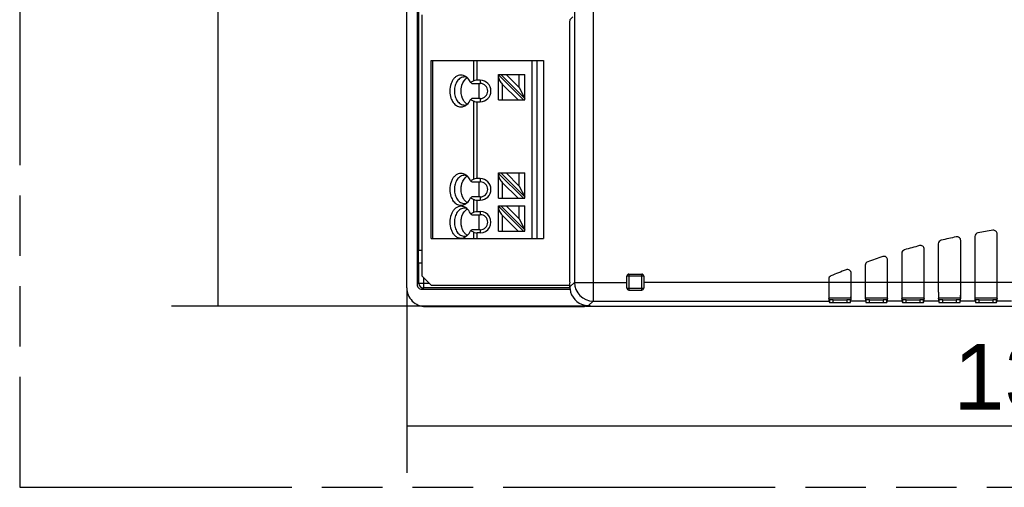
# Model space of a CAD drawing. Header units: millimetres. Extents: x 0 to 210, y 0 to 297.
# Tile 3 of 26: x 50 to 82, y 133 to 148. Entities that reach past the tile are written whole.
import ezdxf
from ezdxf.enums import TextEntityAlignment as Align

# ---------------------------------------------------------------- set-up
doc = ezdxf.new("R2010")
doc.units = ezdxf.units.MM
doc.header["$LTSCALE"] = 19.36
doc.linetypes.add('PHANTOM', pattern=[0.8, 0.45, -0.05, 0.1, -0.05, 0.1, -0.05])
doc.layers.get('0').update_dxf_attribs({"linetype": 'CONTINUOUS'})
doc.layers.add('DEFAULT_3', color=7, linetype='PHANTOM')
doc.layers.add('Z_DIM_2D', color=7, linetype='CONTINUOUS')
doc.styles.add('TEXTSTYLE_3', font='helveticaneueltw1g-ltcn.otf')
doc.dimstyles.new('DIMSTYLE_1', dxfattribs={"dimtxt": 2.1, "dimasz": 3.5, "dimexe": 1.5, "dimexo": 0, "dimgap": 0.525, "dimtad": 1, "dimdec": 3, "dimlfac": 3.333333, "dimdsep": 46, "dimtxsty": 'TEXTSTYLE_3', "dimblk": '_FILLED', "dimblk1": '_FILLED', "dimblk2": '_FILLED', "dimcen": 0.09, "dimclrt": 5, "dimadec": 3, "dimazin": 2, "dimtp": 0.3, "dimtm": 0.3, "dimtfac": 1, "dimtdec": 3, "dimtofl": 0, "dimtmove": 0, "dimatfit": 3, "dimldrblk": '_FILLED', "dimfxl": 0, "dimtolj": 1, "dimarcsym": 0})
doc.dimstyles.new('DIMSTYLE_2', dxfattribs={"dimtxt": 2.1, "dimasz": 3.5, "dimexe": 1.5, "dimexo": 0, "dimgap": 0.525, "dimtad": 1, "dimdec": 1, "dimlfac": 3.333333, "dimdsep": 46, "dimtxsty": 'TEXTSTYLE_3', "dimblk": '_FILLED', "dimblk1": '_FILLED', "dimblk2": '_FILLED', "dimcen": 0.09, "dimclrt": 5, "dimadec": 3, "dimazin": 2, "dimtp": 0.5, "dimtm": 0.5, "dimtfac": 1, "dimtdec": 1, "dimtofl": 0, "dimtmove": 0, "dimatfit": 3, "dimldrblk": '_FILLED', "dimfxl": 0, "dimtolj": 1, "dimarcsym": 0})

# ---------------------------------------------------------------- blocks, each defined once
blk = doc.blocks.new('*D2')
at = {"layer": 'Z_DIM_2D', "color": 2, "linetype": 'Continuous', "transparency": 16777216}
for p, q in [((68.415, 161.581), (54.987, 161.581)), ((56.487, 161.581), (56.487, 150.031)), ((56.487, 138.481), (56.487, 150.031)), ((68.418, 138.481), (54.987, 138.481))]:
    blk.add_line(p, q, dxfattribs=at)
at = {"layer": 'Z_DIM_2D', "color": 5, "linetype": 'Continuous', "transparency": 16777216, "style": 'TEXTSTYLE_3'}
blk.add_text('77', height=2.1, rotation=90, dxfattribs=at).set_placement((55.962, 150.031), align=Align.CENTER)
blk = doc.blocks.new('_FILLED')
at = {"color": 0, "linetype": 'ByBlock'}
blk.add_solid([(0, 0), (-1, 0.125), (-1, -0.125)], dxfattribs=at)
blk = doc.blocks.new('_NONE')
blk = doc.blocks.new('*D3')
at = {"layer": 'Z_DIM_2D', "color": 2, "linetype": 'Continuous', "transparency": 16777216}
for p, q in [((62.526, 139.069), (62.526, 133.145)), ((102.438, 139.081), (102.438, 133.145)), ((62.526, 134.645), (82.482, 134.645)), ((102.438, 134.645), (82.482, 134.645))]:
    blk.add_line(p, q, dxfattribs=at)
at = {"layer": 'Z_DIM_2D', "color": 5, "linetype": 'Continuous', "transparency": 16777216, "style": 'TEXTSTYLE_3'}
blk.add_text('133', height=2.1, dxfattribs=at).set_placement((82.482, 135.17), align=Align.CENTER)

msp = doc.modelspace()

# ---------------------------------------------------------------- linework, layer by layer
at = {"color": 9, "linetype": 'Continuous'}
for p, q in [((68.49705, 161.4193), (68.49705, 138.64221)), ((67.89725, 160.81951), (67.89725, 139.24201)), ((62.90793, 140.26123), (62.90792, 147.95153)), ((67.75072, 147.65163), (67.84242, 147.74333)), ((63.34651, 146.34359), (63.34651, 140.64359)), ((64.66864, 145.69162), (64.66864, 146.34359)), ((64.7747, 145.71359), (64.7747, 146.34359)), ((66.5464, 140.64359), (66.5464, 146.34359)), ((66.68735, 146.34359), (66.68735, 140.64359)), ((64.87757, 145.71359), (64.87757, 145.60859)), ((65.58257, 145.59145), (65.58257, 145.08359)), ((64.87757, 145.12859), (64.87757, 145.02359)), ((64.66864, 142.54162), (64.66864, 145.04555)), ((64.7747, 142.56359), (64.7747, 145.02359)), ((64.87757, 142.56359), (64.87757, 142.45859)), ((65.58257, 142.44145), (65.58257, 141.93359)), ((64.87757, 141.97859), (64.87757, 141.87359)), ((64.66864, 141.49162), (64.66864, 141.89555)), ((64.7747, 141.51359), (64.7747, 141.87359)), ((64.87758, 141.51359), (64.87757, 141.40859)), ((65.58257, 141.39145), (65.58257, 140.88359)), ((64.66864, 140.64359), (64.66864, 140.84555)), ((64.7747, 140.64359), (64.7747, 140.82359)), ((64.87757, 140.92859), (64.87757, 140.82359)), ((62.90793, 139.21478), (62.90793, 139.87123)), ((63.05789, 139.40044), (63.05789, 139.0648)), ((70.11563, 139.44416), (69.57563, 139.44416)), ((69.63563, 139.50416), (69.63563, 138.99416)), ((70.05563, 138.99416), (70.05563, 139.50416)), ((62.90793, 139.21478), (62.8557, 139.17126)), ((62.90793, 139.21478), (63.24355, 139.21478)), ((67.75158, 139.0648), (63.05789, 139.0648)), ((67.89725, 139.24201), (67.75072, 139.09548)), ((67.89725, 139.24201), (69.57563, 139.24201)), ((93.78928, 139.24201), (70.11563, 139.24201)), ((69.57563, 139.05416), (70.11563, 139.05416)), ((68.35052, 138.49569), (68.49705, 138.64221)), ((68.49705, 138.64221), (76.04428, 138.64221)), ((76.75086, 138.73218), (76.04428, 138.73218)), ((76.18009, 138.59165), (76.18009, 138.68162)), ((76.61505, 138.68162), (76.61505, 138.59165)), ((77.21428, 138.64221), (76.75086, 138.64221)), ((77.92086, 138.73218), (77.21428, 138.73218)), ((77.35009, 138.59165), (77.35009, 138.68162)), ((77.78505, 138.68162), (77.78505, 138.59165)), ((78.38428, 138.64221), (77.92086, 138.64221)), ((79.09086, 138.73218), (78.38428, 138.73218)), ((78.52009, 138.59165), (78.52009, 138.68162)), ((78.95505, 138.68162), (78.95505, 138.59165)), ((79.55428, 138.64221), (79.09086, 138.64221)), ((80.26086, 138.73218), (79.55428, 138.73218)), ((79.69009, 138.59165), (79.69009, 138.68162)), ((80.12505, 138.68162), (80.12505, 138.59165)), ((80.72428, 138.64221), (80.26086, 138.64221)), ((81.43086, 138.73218), (80.72428, 138.73218)), ((80.86009, 138.59165), (80.86009, 138.68162)), ((81.29505, 138.68162), (81.29505, 138.59165)), ((81.89428, 138.64221), (81.43086, 138.64221))]:
    msp.add_line(p, q, dxfattribs=at)
at = {"color": 7, "linetype": 'Continuous'}
for p, q in [((62.52563, 139.06869), (62.52563, 148.32707)), ((62.8557, 147.95153), (62.8557, 139.17126)), ((63.00257, 147.80326), (63.00257, 139.45576)), ((67.75072, 147.6366), (67.7358, 147.58673)), ((67.7358, 147.58673), (67.7358, 139.28115)), ((67.75072, 147.65163), (67.75072, 147.6366)), ((63.30257, 140.64359), (63.30257, 146.34359)), ((63.30257, 146.34359), (66.90257, 146.34359)), ((66.90257, 146.34359), (66.90257, 140.64359)), ((64.66864, 145.69162), (64.56743, 145.64102)), ((64.87757, 145.71359), (64.7747, 145.71359)), ((65.46257, 145.08359), (65.46257, 145.89359)), ((65.46257, 145.89359), (66.30257, 145.89359)), ((66.26014, 145.08359), (65.46257, 145.88116)), ((66.30257, 145.12601), (65.535, 145.89359)), ((66.12257, 145.47572), (65.7047, 145.89359)), ((66.12257, 145.47572), (66.12257, 145.89359)), ((66.30257, 145.08359), (66.30257, 145.89359)), ((64.60988, 145.60859), (64.87757, 145.60859)), ((64.83897, 145.12859), (64.83897, 145.60859)), ((65.58257, 145.59145), (66.09044, 145.08359)), ((66.12257, 145.47572), (66.30257, 145.12601)), ((64.56743, 145.09616), (64.66864, 145.04555)), ((64.87757, 145.12859), (64.60988, 145.12859)), ((65.46257, 145.08359), (66.30257, 145.08359)), ((64.7747, 145.02359), (64.87757, 145.02359)), ((64.66864, 142.54162), (64.56743, 142.49102)), ((64.87757, 142.56359), (64.7747, 142.56359)), ((65.46257, 141.93359), (65.46257, 142.74359)), ((65.46257, 142.74359), (66.30257, 142.74359)), ((66.26014, 141.93359), (65.46257, 142.73116)), ((66.30257, 141.97601), (65.535, 142.74359)), ((66.12257, 142.32572), (65.7047, 142.74359)), ((66.12257, 142.32572), (66.12257, 142.74359)), ((66.30257, 141.93359), (66.30257, 142.74359)), ((64.60988, 142.45859), (64.87757, 142.45859)), ((64.83897, 141.97859), (64.83897, 142.45859)), ((65.58257, 142.44145), (66.09044, 141.93359)), ((66.12257, 142.32572), (66.30257, 141.97601)), ((64.56743, 141.94616), (64.66864, 141.89555)), ((64.87757, 141.97859), (64.60988, 141.97859)), ((65.46257, 141.93359), (66.30257, 141.93359)), ((64.7747, 141.87359), (64.87757, 141.87359)), ((65.46257, 140.88359), (65.46257, 141.69359)), ((65.46257, 141.69359), (66.30257, 141.69359)), ((66.26014, 140.88359), (65.46257, 141.68116)), ((66.30257, 140.92601), (65.535, 141.69359)), ((66.12257, 141.27572), (65.7047, 141.69359)), ((66.12257, 141.27572), (66.12257, 141.69359)), ((66.30257, 140.88359), (66.30257, 141.69359)), ((64.56743, 141.44102), (64.66864, 141.49162)), ((64.60988, 141.40859), (64.87757, 141.40859)), ((64.7747, 141.51359), (64.87758, 141.51359)), ((64.83897, 140.92859), (64.83897, 141.40859)), ((65.58257, 141.39145), (66.09044, 140.88359)), ((66.12257, 141.27572), (66.30257, 140.92601)), ((63.30257, 140.64359), (66.90257, 140.64359)), ((64.66864, 140.84555), (64.56743, 140.89616)), ((64.87757, 140.92859), (64.60988, 140.92859)), ((64.87757, 140.82359), (64.7747, 140.82359)), ((65.46257, 140.88359), (66.30257, 140.88359)), ((80.71836, 140.71112), (80.71836, 138.92594)), ((81.43679, 138.7224), (81.43679, 140.78925)), ((79.54836, 140.47345), (79.54836, 138.92594)), ((80.26679, 138.7224), (80.26679, 140.57872)), ((62.89089, 140.26123), (62.89089, 139.87123)), ((63.00257, 140.26123), (62.89089, 140.26123)), ((78.37836, 140.16772), (78.37836, 138.92594)), ((79.09679, 138.7224), (79.09679, 140.30114)), ((62.89089, 139.87123), (63.00257, 139.87123)), ((77.20836, 139.7909), (77.20836, 138.92594)), ((77.92679, 138.7224), (77.92679, 139.95382)), ((63.30257, 139.15576), (63.00257, 139.45576)), ((69.57563, 139.05416), (69.57563, 139.44416)), ((69.63563, 139.50416), (70.05563, 139.50416)), ((70.11563, 139.44416), (70.11563, 139.05416)), ((76.75679, 138.7224), (76.75679, 139.53317)), ((63.00471, 139.02129), (63.05789, 139.0648)), ((63.30257, 139.15576), (67.75072, 139.15576)), ((67.7358, 139.28115), (67.75072, 139.23128)), ((67.75072, 139.09548), (67.75072, 139.23128)), ((76.03836, 139.33899), (76.03836, 138.92594)), ((63.00471, 139.02159), (67.75533, 139.02129)), ((69.63563, 138.99416), (70.05563, 138.99416)), ((63.1242, 138.46882), (68.2157, 138.46882)), ((68.21573, 138.46841), (68.21573, 138.51102)), ((68.2456, 138.48076), (68.21573, 138.46841)), ((68.2456, 138.505), (68.2456, 138.48076)), ((68.2456, 138.48076), (101.8377, 138.48076)), ((68.36815, 138.49569), (68.35052, 138.49569)), ((68.41802, 138.48076), (68.36815, 138.49569)), ((76.03836, 138.74033), (76.03836, 138.72242)), ((76.0601, 138.68473), (76.04428, 138.73218)), ((76.04428, 138.64221), (76.0601, 138.59476)), ((76.0601, 138.68473), (76.0601, 138.59476)), ((76.18009, 138.68162), (76.61505, 138.68162)), ((76.18009, 138.59165), (76.61505, 138.59165)), ((76.75086, 138.73218), (76.73505, 138.68473)), ((76.73505, 138.59476), (76.73505, 138.68473)), ((76.73505, 138.59476), (76.75086, 138.64221)), ((77.20836, 138.74033), (77.20836, 138.72242)), ((77.2301, 138.68473), (77.21428, 138.73218)), ((77.21428, 138.64221), (77.2301, 138.59476)), ((77.2301, 138.68473), (77.2301, 138.59476)), ((77.35009, 138.68162), (77.78505, 138.68162)), ((77.35009, 138.59165), (77.78505, 138.59165)), ((77.92086, 138.73218), (77.90505, 138.68473)), ((77.90505, 138.59476), (77.90505, 138.68473)), ((77.90505, 138.59476), (77.92086, 138.64221)), ((78.37836, 138.74033), (78.37836, 138.72242)), ((78.4001, 138.68473), (78.38428, 138.73218)), ((78.38428, 138.64221), (78.4001, 138.59476)), ((78.4001, 138.68473), (78.4001, 138.59476)), ((78.52009, 138.68162), (78.95505, 138.68162)), ((78.52009, 138.59165), (78.95505, 138.59165)), ((79.09086, 138.73218), (79.07505, 138.68473)), ((79.07505, 138.59476), (79.07505, 138.68473)), ((79.07505, 138.59476), (79.09086, 138.64221)), ((79.54836, 138.74033), (79.54836, 138.72242)), ((79.5701, 138.68473), (79.55428, 138.73218)), ((79.55428, 138.64221), (79.5701, 138.59476)), ((79.5701, 138.68473), (79.5701, 138.59476)), ((79.69009, 138.68162), (80.12505, 138.68162)), ((79.69009, 138.59165), (80.12505, 138.59165)), ((80.26086, 138.73218), (80.24505, 138.68473)), ((80.24505, 138.59476), (80.24505, 138.68473)), ((80.24505, 138.59476), (80.26086, 138.64221)), ((80.71836, 138.74033), (80.71836, 138.72242)), ((80.7401, 138.68473), (80.72428, 138.73218)), ((80.72428, 138.64221), (80.7401, 138.59476)), ((80.7401, 138.68473), (80.7401, 138.59476)), ((80.86009, 138.68162), (81.29505, 138.68162)), ((80.86009, 138.59165), (81.29505, 138.59165)), ((81.43086, 138.73218), (81.41505, 138.68473)), ((81.41505, 138.59476), (81.41505, 138.68473)), ((81.41505, 138.59476), (81.43086, 138.64221))]:
    msp.add_line(p, q, dxfattribs=at)
for centre, radius, start, end in [((64.24413, 145.57268), 0.30952, 58.290344, 63.071257), ((64.61255, 145.52462), 0.30173, 122.853292, 130.206694), ((64.60254, 145.53954), 0.28377, 121.545419, 122.787583), ((64.59842, 145.54632), 0.27583, 118.545833, 121.553414), ((64.87757, 145.36859), 0.345, 270.000291, 89.999505), ((61.31004, 141.33394), 5.40014, 52.333451, 52.900188), ((64.87757, 145.36859), 0.24, 270, 89.999801), ((61.31006, 149.40325), 5.40014, 307.099533, 307.666282), ((64.24164, 145.1688), 0.3145, 299.251559, 301.682657), ((64.61255, 145.21255), 0.30173, 229.793319, 237.146122), ((64.60254, 145.19764), 0.28377, 237.211818, 238.454583), ((64.59838, 145.19079), 0.27576, 238.446342, 241.492656), ((64.24413, 142.42268), 0.30952, 58.290344, 63.071257), ((64.61255, 142.37462), 0.30173, 122.853292, 130.206694), ((64.60254, 142.38954), 0.28377, 121.545419, 122.787583), ((64.59842, 142.39632), 0.27583, 118.545833, 121.553414), ((64.87757, 142.21859), 0.345, 270.000293, 89.999487), ((61.31004, 138.18394), 5.40014, 52.333451, 52.900188), ((64.87757, 142.21859), 0.24, 270, 89.9998), ((61.31006, 146.25325), 5.40014, 307.099533, 307.666282), ((64.24413, 141.37268), 0.30952, 58.290344, 63.071264), ((64.24164, 142.0188), 0.3145, 299.251559, 301.682657), ((64.61255, 142.06255), 0.30173, 229.793319, 237.146122), ((64.60254, 142.04764), 0.28377, 237.211818, 238.454583), ((64.59838, 142.04079), 0.27576, 238.446342, 241.492656), ((64.59842, 141.34632), 0.27583, 118.545863, 121.553414), ((64.61255, 141.32462), 0.30173, 122.853315, 130.206693), ((64.60254, 141.33954), 0.28377, 121.545419, 122.787606), ((61.31003, 137.13393), 5.40016, 52.333425, 52.900158), ((64.87757, 141.16859), 0.345, 269.997567, 89.997893), ((64.87757, 141.16859), 0.24, 270, 89.999549), ((64.24413, 140.96449), 0.30952, 296.928736, 301.709655), ((64.61255, 141.01255), 0.30173, 229.79331, 237.146684), ((64.60254, 140.99764), 0.28377, 237.212393, 238.454584), ((64.59842, 140.99085), 0.27583, 238.446589, 241.454136), ((61.31005, 145.20326), 5.40016, 307.099499, 307.666245), ((80.14679, 140.57872), 0.11999, 359.999842, 101.767952), ((80.83835, 140.71112), 0.11999, 99.910775, 179.99973), ((81.31679, 140.78925), 0.11999, 359.99997, 98.640008), ((78.97679, 140.30114), 0.11999, 359.999677, 104.931943), ((79.66835, 140.47345), 0.11999, 103.052406, 179.999369), ((77.80679, 139.95382), 0.11999, 359.999271, 108.145049), ((78.49835, 140.16772), 0.11999, 106.234147, 179.999406), ((77.32835, 139.7909), 0.11999, 109.468264, 179.999449), ((69.63563, 139.44416), 0.06, 90, 180), ((70.05563, 139.44416), 0.06, 0, 90), ((76.15835, 139.33899), 0.11999, 112.76834, 179.999494), ((76.63679, 139.53317), 0.11999, 359.998985, 111.416002), ((63.12543, 139.06864), 0.5998, 179.995534, 224.991263), ((68.35146, 139.09552), 0.60074, 180.003061, 187.097279), ((69.63563, 139.05416), 0.06, 180, 270), ((70.05563, 139.05416), 0.06, 270, 360), ((98.08677, 139.02555), 22.0471, 180.258878, 180.741247), ((69.96426, 138.90677), 6.78956, 358.91145, 359.349237), ((99.25677, 139.02555), 22.0471, 180.258878, 180.741247), ((71.13426, 138.90677), 6.78956, 358.91145, 359.349237), ((100.42677, 139.02555), 22.0471, 180.258878, 180.741247), ((72.30426, 138.90677), 6.78956, 358.91145, 359.349237), ((101.59677, 139.02555), 22.0471, 180.258878, 180.741247), ((73.47426, 138.90677), 6.78956, 358.91145, 359.349237), ((102.76677, 139.02555), 22.0471, 180.258878, 180.741247), ((74.64426, 138.90677), 6.78956, 358.91145, 359.349237), ((63.12451, 139.06721), 0.59814, 224.956309, 269.941479), ((68.35051, 139.09578), 0.60009, 257.020248, 260.239862), ((68.35061, 139.09688), 0.6012, 260.248561, 269.991575)]:
    msp.add_arc(centre, radius, start, end, dxfattribs=at)
at = {"color": 9, "linetype": 'Continuous'}
for centre, radius, start, end in [((63.05798, 139.21486), 0.15006, 180.029774, 269.966385), ((68.49754, 139.2425), 0.60029, 180.046841, 269.953378)]:
    msp.add_arc(centre, radius, start, end, dxfattribs=at)
at = {"color": 7, "linetype": 'Continuous'}
for centre, major_axis, ratio, start_param, end_param in [((65.58257, 145.70459), (-0.10419, 0.16032), 0.37136567, 0.51915727, 2.0899536), ((65.58257, 142.55459), (-0.10419, 0.16032), 0.37136567, 0.51915727, 2.0899536), ((65.58257, 141.50459), (-0.10419, 0.16032), 0.37136567, 0.51915727, 2.0899536), ((84.58757, 119.25786), (-21.89921, 0), 0.99996192, -1.36545639, -1.34296281), ((84.58757, 119.25786), (-21.89921, 0), 0.99996192, -1.42004698, -1.39778791), ((84.58757, 119.25786), (-21.89921, 0), 0.99996192, -1.31023715, -1.28743084), ((84.58757, 119.25786), (-21.89921, 0), 0.99996192, -1.25419146, -1.23098477), ((84.58757, 119.25786), (-21.89921, 0), 0.99996192, -1.19709601, -1.17338755), ((68.35093, 139.09589), (0.42455, 0.42455), 0.999315, -3.80272237, -2.58305874)]:
    msp.add_ellipse(centre, major_axis=major_axis, ratio=ratio, start_param=start_param, end_param=end_param, dxfattribs=at)
for points, knots in [([(64.38431, 145.84865), (64.35808, 145.86195), (64.30178, 145.88068), (64.21238, 145.87873), (64.12663, 145.84633), (64.05003, 145.78663), (63.98629, 145.70382), (63.92115, 145.56644), (63.90195, 145.44807), (63.90195, 145.36859)], [0, 0, 0, 0, 0.1086317, 0.21467414, 0.32400447, 0.44133156, 0.56890496, 0.70644601, 1, 1, 1, 1]), ([(64.36864, 145.81859), (64.32647, 145.81859), (64.23591, 145.79119), (64.13219, 145.68635), (64.0656, 145.53905), (64.05044, 145.42656), (64.05044, 145.36859)], [0, 0, 0, 0, 0.20946704, 0.44465337, 0.7120098, 1, 1, 1, 1]), ([(64.26257, 145.36859), (64.26257, 145.40706), (64.27476, 145.5469), (64.33938, 145.68894), (64.41777, 145.75506)], [0, 0, 0, 0, 0.27278695, 1, 1, 1, 1]), ([(64.56743, 145.64102), (64.55808, 145.66195), (64.51903, 145.73716), (64.45952, 145.80347), (64.40682, 145.836)], [0, 0, 0, 0, 0.27020915, 1, 1, 1, 1]), ([(64.7747, 145.71359), (64.76474, 145.71359), (64.72857, 145.71175), (64.69216, 145.70338), (64.66864, 145.69162)], [0, 0, 0, 0, 0.27473968, 1, 1, 1, 1]), ([(63.90195, 145.36859), (63.90195, 145.34469), (63.90655, 145.25173), (63.92949, 145.1593), (63.95771, 145.09616)], [0, 0, 0, 0, 0.25678422, 1, 1, 1, 1]), ([(63.95771, 145.09616), (63.97873, 145.04912), (64.03062, 144.96481), (64.1426, 144.87623), (64.27452, 144.84772), (64.35847, 144.87377), (64.39532, 144.89441)], [0, 0, 0, 0, 0.2842017, 0.53638951, 0.76701406, 1, 1, 1, 1]), ([(64.05044, 145.36859), (64.05044, 145.31061), (64.0656, 145.19812), (64.13219, 145.05082), (64.23591, 144.94598), (64.32647, 144.91858), (64.36864, 144.91859)], [0, 0, 0, 0, 0.2879902, 0.55534663, 0.79053296, 1, 1, 1, 1]), ([(64.41777, 144.98211), (64.39322, 145.00282), (64.29902, 145.11023), (64.26257, 145.25938), (64.26257, 145.36859)], [0, 0, 0, 0, 0.22725738, 1, 1, 1, 1]), ([(64.40682, 144.90117), (64.42362, 144.91154), (64.49178, 144.96287), (64.54083, 145.03662), (64.56743, 145.09616)], [0, 0, 0, 0, 0.232371, 1, 1, 1, 1]), ([(64.66864, 145.04555), (64.67576, 145.04199), (64.7095, 145.02839), (64.74638, 145.02359), (64.7747, 145.02359)], [0, 0, 0, 0, 0.21950333, 1, 1, 1, 1]), ([(64.38431, 142.69865), (64.35808, 142.71195), (64.30178, 142.73068), (64.21238, 142.72873), (64.12663, 142.69633), (64.05003, 142.63663), (63.98629, 142.55382), (63.92115, 142.41644), (63.90195, 142.29807), (63.90195, 142.21859)], [0, 0, 0, 0, 0.1086317, 0.21467414, 0.32400447, 0.44133156, 0.56890496, 0.70644601, 1, 1, 1, 1]), ([(64.36864, 142.66859), (64.32647, 142.66859), (64.23591, 142.64119), (64.13219, 142.53635), (64.0656, 142.38905), (64.05044, 142.27656), (64.05044, 142.21859)], [0, 0, 0, 0, 0.20946704, 0.44465337, 0.7120098, 1, 1, 1, 1]), ([(64.26257, 142.21859), (64.26257, 142.25706), (64.27476, 142.3969), (64.33938, 142.53894), (64.41777, 142.60506)], [0, 0, 0, 0, 0.27278695, 1, 1, 1, 1]), ([(64.56743, 142.49102), (64.55808, 142.51195), (64.51903, 142.58716), (64.45952, 142.65347), (64.40682, 142.686)], [0, 0, 0, 0, 0.27020915, 1, 1, 1, 1]), ([(64.7747, 142.56359), (64.76474, 142.56359), (64.72857, 142.56175), (64.69216, 142.55338), (64.66864, 142.54162)], [0, 0, 0, 0, 0.27473975, 1, 1, 1, 1]), ([(63.90195, 142.21859), (63.90195, 142.19469), (63.90655, 142.10173), (63.92949, 142.0093), (63.95771, 141.94616)], [0, 0, 0, 0, 0.25678422, 1, 1, 1, 1]), ([(64.05044, 142.21859), (64.05044, 142.16061), (64.0656, 142.04812), (64.13219, 141.90082), (64.23591, 141.79598), (64.32647, 141.76858), (64.36864, 141.76859)], [0, 0, 0, 0, 0.2879902, 0.55534663, 0.79053296, 1, 1, 1, 1]), ([(64.41777, 141.83211), (64.39322, 141.85282), (64.29902, 141.96023), (64.26257, 142.10938), (64.26257, 142.21859)], [0, 0, 0, 0, 0.22725738, 1, 1, 1, 1]), ([(63.95771, 141.94616), (63.97873, 141.89912), (64.03062, 141.81481), (64.1426, 141.72623), (64.27452, 141.69772), (64.35847, 141.72377), (64.39532, 141.74441)], [0, 0, 0, 0, 0.2842017, 0.53638951, 0.76701406, 1, 1, 1, 1]), ([(64.40682, 141.75117), (64.42362, 141.76154), (64.49178, 141.81287), (64.54083, 141.88662), (64.56743, 141.94616)], [0, 0, 0, 0, 0.232371, 1, 1, 1, 1]), ([(64.38431, 141.64865), (64.35808, 141.66195), (64.30178, 141.68068), (64.21238, 141.67873), (64.12663, 141.64633), (64.05003, 141.58663), (63.98629, 141.50382), (63.92115, 141.36644), (63.90195, 141.24806), (63.90195, 141.16859)], [0, 0, 0, 0, 0.1086317, 0.21467414, 0.32400446, 0.44133156, 0.56890496, 0.70644601, 1, 1, 1, 1]), ([(64.36864, 141.61859), (64.32647, 141.61859), (64.23591, 141.59119), (64.13219, 141.48635), (64.0656, 141.33905), (64.05044, 141.22656), (64.05044, 141.16859)], [0, 0, 0, 0, 0.20946704, 0.44465337, 0.7120098, 1, 1, 1, 1]), ([(64.56743, 141.44102), (64.55808, 141.46195), (64.51903, 141.53716), (64.45952, 141.60347), (64.40682, 141.636)], [0, 0, 0, 0, 0.27020915, 1, 1, 1, 1]), ([(64.66864, 141.89555), (64.67576, 141.89199), (64.7095, 141.87839), (64.74638, 141.87359), (64.7747, 141.87359)], [0, 0, 0, 0, 0.21950333, 1, 1, 1, 1]), ([(64.26257, 141.16859), (64.26257, 141.20706), (64.27476, 141.3469), (64.33938, 141.48894), (64.41777, 141.55506)], [0, 0, 0, 0, 0.27278695, 1, 1, 1, 1]), ([(64.66864, 141.49162), (64.67576, 141.49518), (64.7095, 141.50879), (64.74638, 141.51359), (64.7747, 141.51359)], [0, 0, 0, 0, 0.21951976, 1, 1, 1, 1]), ([(63.90195, 141.16859), (63.90195, 141.08911), (63.92115, 140.97073), (63.98629, 140.83335), (64.05003, 140.75054), (64.12663, 140.69084), (64.21238, 140.65844), (64.30178, 140.6565), (64.35808, 140.67522), (64.38431, 140.68853)], [0, 0, 0, 0, 0.29355399, 0.43109504, 0.55866844, 0.67599554, 0.78532586, 0.8913683, 1, 1, 1, 1]), ([(64.05044, 141.16859), (64.05044, 141.11061), (64.0656, 140.99812), (64.13219, 140.85082), (64.23591, 140.74598), (64.32647, 140.71858), (64.36864, 140.71859)], [0, 0, 0, 0, 0.2879902, 0.55534663, 0.79053296, 1, 1, 1, 1]), ([(64.41777, 140.78211), (64.39322, 140.80282), (64.29902, 140.91023), (64.26257, 141.05938), (64.26257, 141.16859)], [0, 0, 0, 0, 0.22725738, 1, 1, 1, 1]), ([(64.40682, 140.70117), (64.42362, 140.71154), (64.49178, 140.76287), (64.54083, 140.83662), (64.56743, 140.89616)], [0, 0, 0, 0, 0.23238636, 1, 1, 1, 1]), ([(64.66864, 140.84555), (64.67576, 140.84199), (64.7095, 140.82839), (64.74638, 140.82359), (64.7747, 140.82359)], [0, 0, 0, 0, 0.21951636, 1, 1, 1, 1]), ([(62.8557, 139.17126), (62.8557, 139.15183), (62.86343, 139.11255), (62.89658, 139.06293), (62.94597, 139.02924), (62.98529, 139.02172), (63.00471, 139.02159)], [0, 0, 0, 0, 0.25005799, 0.50000067, 0.75004947, 1, 1, 1, 1]), ([(76.75086, 138.73218), (76.75128, 138.73342), (76.75129, 138.73781), (76.75234, 138.75289), (76.75239, 138.76687), (76.7526, 138.77778)], [0, 0, 0, 0, 0.08584441, 0.28240152, 1, 1, 1, 1]), ([(77.92086, 138.73218), (77.92128, 138.73342), (77.92129, 138.73781), (77.92234, 138.75289), (77.92239, 138.76687), (77.9226, 138.77778)], [0, 0, 0, 0, 0.08584441, 0.28240152, 1, 1, 1, 1]), ([(79.09086, 138.73218), (79.09128, 138.73342), (79.09129, 138.73781), (79.09234, 138.75289), (79.09239, 138.76687), (79.0926, 138.77778)], [0, 0, 0, 0, 0.08584441, 0.28240152, 1, 1, 1, 1]), ([(80.26086, 138.73218), (80.26128, 138.73342), (80.26129, 138.73781), (80.26234, 138.75289), (80.26239, 138.76687), (80.2626, 138.77778)], [0, 0, 0, 0, 0.08584441, 0.28240152, 1, 1, 1, 1]), ([(81.43086, 138.73218), (81.43128, 138.73342), (81.43129, 138.73781), (81.43234, 138.75289), (81.43239, 138.76687), (81.4326, 138.77778)], [0, 0, 0, 0, 0.08584441, 0.28240152, 1, 1, 1, 1]), ([(76.04178, 138.72241), (76.04195, 138.71135), (76.04237, 138.69208), (76.04266, 138.66746), (76.04377, 138.65194), (76.04358, 138.64431), (76.04428, 138.64221)], [0, 0, 0, 0, 0.41368428, 0.72119677, 0.91757764, 1, 1, 1, 1]), ([(76.04378, 138.73692), (76.04381, 138.73632), (76.04396, 138.73475), (76.04397, 138.73312), (76.04428, 138.73218)], [0, 0, 0, 0, 0.3763799, 1, 1, 1, 1]), ([(76.18009, 138.68162), (76.16486, 138.68162), (76.14273, 138.68171), (76.11461, 138.68212), (76.09661, 138.68242), (76.08211, 138.68306), (76.07051, 138.68308), (76.06472, 138.68445), (76.06036, 138.68392), (76.0601, 138.68473)], [0, 0, 0, 0, 0.38035359, 0.55234149, 0.70334209, 0.82771506, 0.92064783, 0.9786947, 1, 1, 1, 1]), ([(76.0601, 138.59476), (76.06036, 138.59395), (76.06472, 138.59448), (76.07051, 138.59312), (76.08211, 138.59309), (76.09661, 138.59245), (76.11461, 138.59215), (76.14273, 138.59174), (76.16486, 138.59165), (76.18009, 138.59165)], [0, 0, 0, 0, 0.02130505, 0.07935158, 0.17228435, 0.29665738, 0.44765813, 0.61964617, 1, 1, 1, 1]), ([(76.73505, 138.68473), (76.73478, 138.68392), (76.73042, 138.68445), (76.72463, 138.68308), (76.71303, 138.68306), (76.69853, 138.68242), (76.68054, 138.68212), (76.65241, 138.68171), (76.63028, 138.68162), (76.61505, 138.68162)], [0, 0, 0, 0, 0.02130546, 0.07935228, 0.1722852, 0.29665825, 0.4476589, 0.61964675, 1, 1, 1, 1]), ([(76.61505, 138.59165), (76.63028, 138.59165), (76.65241, 138.59174), (76.68053, 138.59215), (76.69853, 138.59245), (76.71303, 138.59309), (76.72463, 138.59312), (76.73042, 138.59448), (76.73478, 138.59395), (76.73505, 138.59476)], [0, 0, 0, 0, 0.38035339, 0.55234128, 0.70334191, 0.82771495, 0.9206478, 0.97869458, 1, 1, 1, 1]), ([(76.75086, 138.64221), (76.75156, 138.64431), (76.75138, 138.65194), (76.75248, 138.66746), (76.75277, 138.69208), (76.75319, 138.71134), (76.75336, 138.72241)], [0, 0, 0, 0, 0.08242017, 0.27878619, 0.58629902, 1, 1, 1, 1]), ([(77.21178, 138.72241), (77.21195, 138.71135), (77.21237, 138.69208), (77.21266, 138.66746), (77.21377, 138.65194), (77.21358, 138.64431), (77.21428, 138.64221)], [0, 0, 0, 0, 0.41368428, 0.72119678, 0.91757764, 1, 1, 1, 1]), ([(77.21378, 138.73692), (77.21381, 138.73632), (77.21396, 138.73475), (77.21397, 138.73312), (77.21428, 138.73218)], [0, 0, 0, 0, 0.3763799, 1, 1, 1, 1]), ([(77.35009, 138.68162), (77.33486, 138.68162), (77.31273, 138.68171), (77.28461, 138.68212), (77.26661, 138.68242), (77.25211, 138.68306), (77.24051, 138.68308), (77.23472, 138.68445), (77.23036, 138.68392), (77.2301, 138.68473)], [0, 0, 0, 0, 0.38035359, 0.55234149, 0.70334209, 0.82771506, 0.92064783, 0.9786947, 1, 1, 1, 1]), ([(77.2301, 138.59476), (77.23036, 138.59395), (77.23472, 138.59448), (77.24051, 138.59312), (77.25211, 138.59309), (77.26661, 138.59245), (77.28461, 138.59215), (77.31273, 138.59174), (77.33486, 138.59165), (77.35009, 138.59165)], [0, 0, 0, 0, 0.02130505, 0.07935158, 0.17228435, 0.29665738, 0.44765813, 0.61964617, 1, 1, 1, 1]), ([(77.90505, 138.68473), (77.90478, 138.68392), (77.90042, 138.68445), (77.89463, 138.68308), (77.88303, 138.68306), (77.86853, 138.68242), (77.85054, 138.68212), (77.82241, 138.68171), (77.80028, 138.68162), (77.78505, 138.68162)], [0, 0, 0, 0, 0.02130546, 0.07935228, 0.1722852, 0.29665825, 0.4476589, 0.61964675, 1, 1, 1, 1]), ([(77.78505, 138.59165), (77.80028, 138.59165), (77.82241, 138.59174), (77.85053, 138.59215), (77.86853, 138.59245), (77.88303, 138.59309), (77.89463, 138.59312), (77.90042, 138.59448), (77.90478, 138.59395), (77.90505, 138.59476)], [0, 0, 0, 0, 0.38035339, 0.55234128, 0.70334191, 0.82771495, 0.9206478, 0.97869458, 1, 1, 1, 1]), ([(77.92086, 138.64221), (77.92156, 138.64431), (77.92138, 138.65194), (77.92248, 138.66746), (77.92277, 138.69208), (77.92319, 138.71134), (77.92336, 138.72241)], [0, 0, 0, 0, 0.08242017, 0.27878619, 0.58629902, 1, 1, 1, 1]), ([(78.38178, 138.72241), (78.38195, 138.71135), (78.38237, 138.69208), (78.38266, 138.66746), (78.38377, 138.65194), (78.38358, 138.64431), (78.38428, 138.64221)], [0, 0, 0, 0, 0.41368428, 0.72119678, 0.91757764, 1, 1, 1, 1]), ([(78.38378, 138.73692), (78.38381, 138.73632), (78.38396, 138.73475), (78.38397, 138.73312), (78.38428, 138.73218)], [0, 0, 0, 0, 0.3763799, 1, 1, 1, 1]), ([(78.52009, 138.68162), (78.50486, 138.68162), (78.48273, 138.68171), (78.45461, 138.68212), (78.43661, 138.68242), (78.42211, 138.68306), (78.41051, 138.68308), (78.40472, 138.68445), (78.40036, 138.68392), (78.4001, 138.68473)], [0, 0, 0, 0, 0.38035359, 0.55234149, 0.70334209, 0.82771506, 0.92064783, 0.9786947, 1, 1, 1, 1]), ([(78.4001, 138.59476), (78.40036, 138.59395), (78.40472, 138.59448), (78.41051, 138.59312), (78.42211, 138.59309), (78.43661, 138.59245), (78.45461, 138.59215), (78.48273, 138.59174), (78.50486, 138.59165), (78.52009, 138.59165)], [0, 0, 0, 0, 0.02130505, 0.07935158, 0.17228435, 0.29665738, 0.44765813, 0.61964617, 1, 1, 1, 1]), ([(79.07505, 138.68473), (79.07478, 138.68392), (79.07042, 138.68445), (79.06463, 138.68308), (79.05303, 138.68306), (79.03853, 138.68242), (79.02054, 138.68212), (78.99241, 138.68171), (78.97028, 138.68162), (78.95505, 138.68162)], [0, 0, 0, 0, 0.02130546, 0.07935228, 0.1722852, 0.29665825, 0.4476589, 0.61964675, 1, 1, 1, 1]), ([(78.95505, 138.59165), (78.97028, 138.59165), (78.99241, 138.59174), (79.02053, 138.59215), (79.03853, 138.59245), (79.05303, 138.59309), (79.06463, 138.59312), (79.07042, 138.59448), (79.07478, 138.59395), (79.07505, 138.59476)], [0, 0, 0, 0, 0.38035339, 0.55234128, 0.70334191, 0.82771495, 0.9206478, 0.97869458, 1, 1, 1, 1]), ([(79.09086, 138.64221), (79.09156, 138.64431), (79.09138, 138.65194), (79.09248, 138.66746), (79.09277, 138.69208), (79.09319, 138.71134), (79.09336, 138.72241)], [0, 0, 0, 0, 0.08242017, 0.27878619, 0.58629902, 1, 1, 1, 1]), ([(79.55178, 138.72241), (79.55195, 138.71135), (79.55237, 138.69208), (79.55266, 138.66746), (79.55377, 138.65194), (79.55358, 138.64431), (79.55428, 138.64221)], [0, 0, 0, 0, 0.41368428, 0.72119678, 0.91757764, 1, 1, 1, 1]), ([(79.55378, 138.73692), (79.55381, 138.73632), (79.55396, 138.73475), (79.55397, 138.73312), (79.55428, 138.73218)], [0, 0, 0, 0, 0.3763799, 1, 1, 1, 1]), ([(79.69009, 138.68162), (79.67486, 138.68162), (79.65273, 138.68171), (79.62461, 138.68212), (79.60661, 138.68242), (79.59211, 138.68306), (79.58051, 138.68308), (79.57472, 138.68445), (79.57036, 138.68392), (79.5701, 138.68473)], [0, 0, 0, 0, 0.38035359, 0.55234149, 0.70334209, 0.82771506, 0.92064783, 0.9786947, 1, 1, 1, 1]), ([(79.5701, 138.59476), (79.57036, 138.59395), (79.57472, 138.59448), (79.58051, 138.59312), (79.59211, 138.59309), (79.60661, 138.59245), (79.62461, 138.59215), (79.65273, 138.59174), (79.67486, 138.59165), (79.69009, 138.59165)], [0, 0, 0, 0, 0.02130505, 0.07935158, 0.17228435, 0.29665738, 0.44765813, 0.61964617, 1, 1, 1, 1]), ([(80.24505, 138.68473), (80.24478, 138.68392), (80.24042, 138.68445), (80.23463, 138.68308), (80.22303, 138.68306), (80.20853, 138.68242), (80.19054, 138.68212), (80.16241, 138.68171), (80.14028, 138.68162), (80.12505, 138.68162)], [0, 0, 0, 0, 0.02130546, 0.07935228, 0.1722852, 0.29665825, 0.4476589, 0.61964675, 1, 1, 1, 1]), ([(80.12505, 138.59165), (80.14028, 138.59165), (80.16241, 138.59174), (80.19053, 138.59215), (80.20853, 138.59245), (80.22303, 138.59309), (80.23463, 138.59312), (80.24042, 138.59448), (80.24478, 138.59395), (80.24505, 138.59476)], [0, 0, 0, 0, 0.38035339, 0.55234128, 0.70334191, 0.82771495, 0.9206478, 0.97869458, 1, 1, 1, 1]), ([(80.26086, 138.64221), (80.26156, 138.64431), (80.26138, 138.65194), (80.26248, 138.66746), (80.26277, 138.69208), (80.26319, 138.71134), (80.26336, 138.72241)], [0, 0, 0, 0, 0.08242017, 0.27878619, 0.58629902, 1, 1, 1, 1]), ([(80.72178, 138.72241), (80.72195, 138.71135), (80.72237, 138.69208), (80.72266, 138.66746), (80.72377, 138.65194), (80.72358, 138.64431), (80.72428, 138.64221)], [0, 0, 0, 0, 0.41368428, 0.72119678, 0.91757764, 1, 1, 1, 1]), ([(80.72378, 138.73692), (80.72381, 138.73632), (80.72396, 138.73475), (80.72397, 138.73312), (80.72428, 138.73218)], [0, 0, 0, 0, 0.3763799, 1, 1, 1, 1]), ([(80.86009, 138.68162), (80.84486, 138.68162), (80.82273, 138.68171), (80.79461, 138.68212), (80.77661, 138.68242), (80.76211, 138.68306), (80.75051, 138.68308), (80.74472, 138.68445), (80.74036, 138.68392), (80.7401, 138.68473)], [0, 0, 0, 0, 0.38035359, 0.55234149, 0.70334209, 0.82771506, 0.92064783, 0.9786947, 1, 1, 1, 1]), ([(80.7401, 138.59476), (80.74036, 138.59395), (80.74472, 138.59448), (80.75051, 138.59312), (80.76211, 138.59309), (80.77661, 138.59245), (80.79461, 138.59215), (80.82273, 138.59174), (80.84486, 138.59165), (80.86009, 138.59165)], [0, 0, 0, 0, 0.02130505, 0.07935158, 0.17228435, 0.29665738, 0.44765813, 0.61964617, 1, 1, 1, 1]), ([(81.41505, 138.68473), (81.41478, 138.68392), (81.41042, 138.68445), (81.40463, 138.68308), (81.39303, 138.68306), (81.37853, 138.68242), (81.36054, 138.68212), (81.33241, 138.68171), (81.31028, 138.68162), (81.29505, 138.68162)], [0, 0, 0, 0, 0.02130546, 0.07935228, 0.1722852, 0.29665825, 0.4476589, 0.61964675, 1, 1, 1, 1]), ([(81.29505, 138.59165), (81.31028, 138.59165), (81.33241, 138.59174), (81.36053, 138.59215), (81.37853, 138.59245), (81.39303, 138.59309), (81.40463, 138.59312), (81.41042, 138.59448), (81.41478, 138.59395), (81.41505, 138.59476)], [0, 0, 0, 0, 0.38035339, 0.55234128, 0.70334191, 0.82771495, 0.9206478, 0.97869458, 1, 1, 1, 1]), ([(81.43086, 138.64221), (81.43156, 138.64431), (81.43138, 138.65194), (81.43248, 138.66746), (81.43277, 138.69208), (81.43319, 138.71134), (81.43336, 138.72241)], [0, 0, 0, 0, 0.08242017, 0.27878619, 0.58629902, 1, 1, 1, 1])]:
    msp.add_open_spline(points, degree=3, knots=knots, dxfattribs=at)
for points in [[(64.44259, 145.80627), (64.41891, 145.81427), (64.39363, 145.81858), (64.36864, 145.81859)], [(64.36864, 144.91859), (64.39363, 144.91859), (64.41891, 144.92291), (64.44259, 144.93091)], [(64.44259, 142.65627), (64.41891, 142.66427), (64.39363, 142.66858), (64.36864, 142.66859)], [(64.36864, 141.76859), (64.39363, 141.76859), (64.41891, 141.77291), (64.44259, 141.78091)], [(64.44259, 141.60627), (64.41891, 141.61427), (64.39363, 141.61858), (64.36864, 141.61859)], [(64.36864, 140.71859), (64.39363, 140.71859), (64.41891, 140.72291), (64.44259, 140.73091)]]:
    msp.add_open_spline(points, degree=3, dxfattribs=at)
at = {"layer": 'DEFAULT_3', "color": 91, "linetype": 'PHANTOM', "true_color": 0x80ff80}
for p, q in [((50.12864, 182.68), (50.12864, 132.68)), ((50.12864, 132.68), (150.12864, 132.68))]:
    msp.add_line(p, q, dxfattribs=at)

# ---------------------------------------------------------------- dimensions: what is measured, and where the dimension line sits
at = {"layer": 'Z_DIM_2D', "color": 2, "linetype": 'Continuous'}
for base, p1, p2, angle, dimstyle, picture, middle in [((56.48743, 138.48076), (68.41546, 161.58076), (68.41802, 138.48076), 270, 'DIMSTYLE_1', '*D2', (56.48743, 150.03076)), ((102.43757, 134.64486), (62.52563, 139.06869), (102.43757, 139.08063), 0.000017, 'DIMSTYLE_2', '*D3', (82.5247, 134.64485))]:
    dim = msp.add_linear_dim(base=base, p1=p1, p2=p2, angle=angle, dimstyle=dimstyle, override={"dimblk1": 'NONE', "dimblk2": 'NONE', "dimsah": 1}, dxfattribs=at)
    dim.commit()
    dim.dimension.update_dxf_attribs({"geometry": picture, "text_midpoint": middle, "dimtype": 160})

doc.saveas('drawing.dxf')
